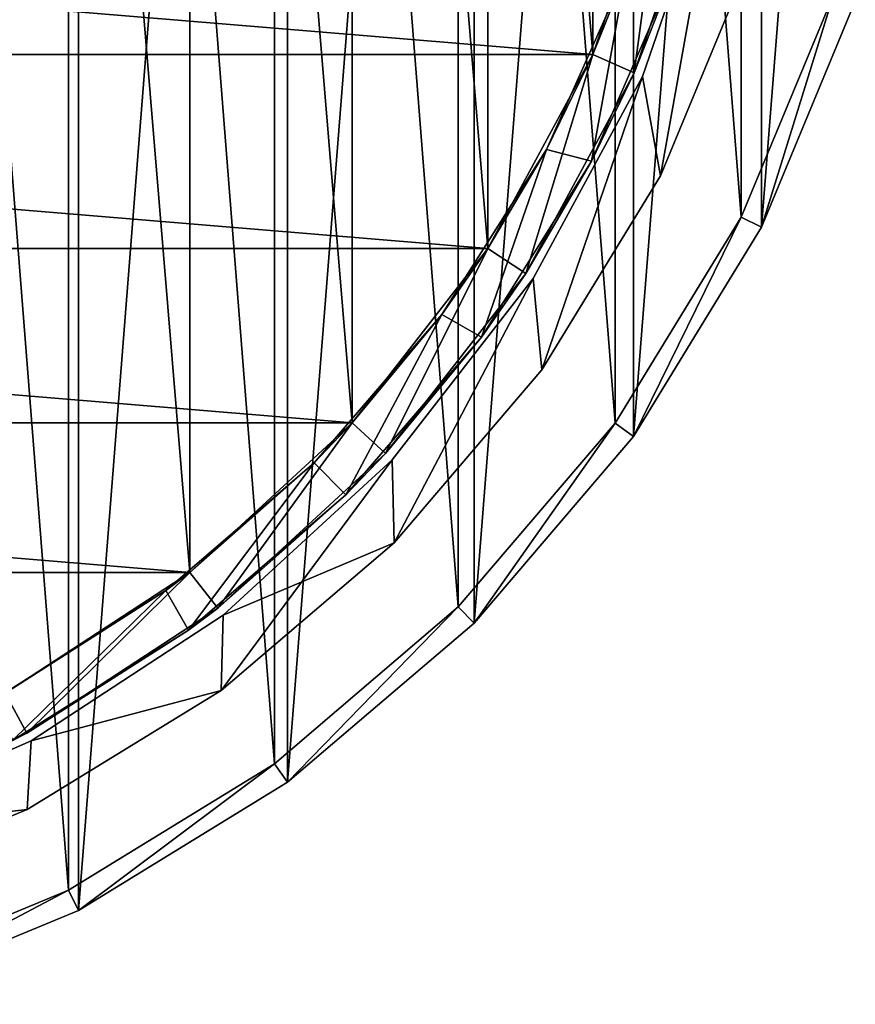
# Model space of a CAD drawing. Header units: millimetres. Extents: x -182 to 217, y -96 to 236.
# Tile 244 of 256: x 207 to 216, y -16 to -6. Entities that reach past the tile are written whole.
import ezdxf

# ---------------------------------------------------------------- set-up
doc = ezdxf.new("R2010")
doc.units = ezdxf.units.MM
doc.header["$LTSCALE"] = 52.148148
for name, color, linetype in [('823', 7, 'CONTINUOUS'), ('824', 7, 'CONTINUOUS'), ('825', 7, 'CONTINUOUS'), ('827', 7, 'CONTINUOUS'), ('828', 7, 'CONTINUOUS'), ('830', 7, 'CONTINUOUS'), ('831', 7, 'CONTINUOUS'), ('862', 7, 'CONTINUOUS'), ('863', 7, 'CONTINUOUS'), ('865', 7, 'CONTINUOUS'), ('866', 7, 'CONTINUOUS'), ('881', 7, 'CONTINUOUS'), ('885', 7, 'CONTINUOUS'), ('886', 7, 'CONTINUOUS'), ('889', 7, 'CONTINUOUS'), ('890', 7, 'CONTINUOUS')]:
    doc.layers.add(name, color=color, linetype=linetype)

msp = doc.modelspace()

# ---------------------------------------------------------------- linework, layer by layer
at = {"layer": '823', "color": 7, "linetype": 'CONTINUOUS', "true_color": 0xaaaaaa}
for points in [[(207.831, 15.37, -69.5), (205.33, -16.406, -69.5), (205.33, 16.406, -69.5), (207.831, 15.37, -69.5)], [(207.831, -15.37, -69.5), (205.33, -16.406, -69.5), (207.831, 15.37, -69.5), (207.831, -15.37, -69.5)], [(210.139, 13.956, -69.5), (207.831, -15.37, -69.5), (207.831, 15.37, -69.5), (210.139, 13.956, -69.5)], [(210.139, -13.956, -69.5), (207.831, -15.37, -69.5), (210.139, 13.956, -69.5), (210.139, -13.956, -69.5)], [(212.198, 12.198, -69.5), (210.139, -13.956, -69.5), (210.139, 13.956, -69.5), (212.198, 12.198, -69.5)], [(212.198, -12.198, -69.5), (210.139, -13.956, -69.5), (212.198, 12.198, -69.5), (212.198, -12.198, -69.5)], [(213.956, 10.139, -69.5), (212.198, -12.198, -69.5), (212.198, 12.198, -69.5), (213.956, 10.139, -69.5)], [(213.956, -10.139, -69.5), (212.198, -12.198, -69.5), (213.956, 10.139, -69.5), (213.956, -10.139, -69.5)], [(215.37, 7.831, -69.5), (213.956, -10.139, -69.5), (213.956, 10.139, -69.5), (215.37, 7.831, -69.5)], [(215.37, -7.831, -69.5), (213.956, -10.139, -69.5), (215.37, 7.831, -69.5), (215.37, -7.831, -69.5)], [(216.406, 5.33, -69.5), (215.37, -7.831, -69.5), (215.37, 7.831, -69.5), (216.406, 5.33, -69.5)], [(216.406, -5.33, -69.5), (215.37, -7.831, -69.5), (216.406, 5.33, -69.5), (216.406, -5.33, -69.5)]]:
    msp.add_3dface(points, dxfattribs=at)
at = {"layer": '824', "color": 7, "linetype": 'CONTINUOUS', "true_color": 0xaaaaaa}
for points in [[(215.147, -7.718, 29.5), (215.37, -7.831, 29.5), (216.168, -5.253, 29.5), (215.147, -7.718, 29.5)], [(215.37, -7.831, 29.5), (216.406, -5.33, 29.5), (216.168, -5.253, 29.5), (215.37, -7.831, 29.5)], [(213.753, -9.992, 29.5), (213.956, -10.139, 29.5), (215.147, -7.718, 29.5), (213.753, -9.992, 29.5)], [(213.956, -10.139, 29.5), (215.37, -7.831, 29.5), (215.147, -7.718, 29.5), (213.956, -10.139, 29.5)], [(212.021, -12.021, 29.5), (212.198, -12.198, 29.5), (213.753, -9.992, 29.5), (212.021, -12.021, 29.5)], [(212.198, -12.198, 29.5), (213.956, -10.139, 29.5), (213.753, -9.992, 29.5), (212.198, -12.198, 29.5)], [(209.992, -13.753, 29.5), (210.139, -13.956, 29.5), (212.021, -12.021, 29.5), (209.992, -13.753, 29.5)], [(210.139, -13.956, 29.5), (212.198, -12.198, 29.5), (212.021, -12.021, 29.5), (210.139, -13.956, 29.5)], [(207.718, -15.147, 29.5), (207.831, -15.37, 29.5), (209.992, -13.753, 29.5), (207.718, -15.147, 29.5)], [(207.831, -15.37, 29.5), (210.139, -13.956, 29.5), (209.992, -13.753, 29.5), (207.831, -15.37, 29.5)], [(205.253, -16.168, 29.5), (205.33, -16.406, 29.5), (207.718, -15.147, 29.5), (205.253, -16.168, 29.5)], [(205.33, -16.406, 29.5), (207.831, -15.37, 29.5), (207.718, -15.147, 29.5), (205.33, -16.406, 29.5)]]:
    msp.add_3dface(points, dxfattribs=at)
at = {"layer": '825', "color": 7, "linetype": 'CONTINUOUS', "true_color": 0xaaaaaa}
for points in [[(215.37, -7.831, -69.5), (216.406, -5.33, -69.5), (215.37, -7.831, 29.5), (215.37, -7.831, -69.5)], [(216.406, -5.33, -69.5), (216.406, -5.33, 29.5), (215.37, -7.831, 29.5), (216.406, -5.33, -69.5)], [(213.956, -10.139, -69.5), (215.37, -7.831, -69.5), (213.956, -10.139, 29.5), (213.956, -10.139, -69.5)], [(215.37, -7.831, -69.5), (215.37, -7.831, 29.5), (213.956, -10.139, 29.5), (215.37, -7.831, -69.5)], [(212.198, -12.198, -69.5), (213.956, -10.139, -69.5), (212.198, -12.198, 29.5), (212.198, -12.198, -69.5)], [(213.956, -10.139, -69.5), (213.956, -10.139, 29.5), (212.198, -12.198, 29.5), (213.956, -10.139, -69.5)], [(210.139, -13.956, -69.5), (212.198, -12.198, -69.5), (210.139, -13.956, 29.5), (210.139, -13.956, -69.5)], [(212.198, -12.198, -69.5), (212.198, -12.198, 29.5), (210.139, -13.956, 29.5), (212.198, -12.198, -69.5)], [(207.831, -15.37, -69.5), (210.139, -13.956, -69.5), (207.831, -15.37, 29.5), (207.831, -15.37, -69.5)], [(210.139, -13.956, -69.5), (210.139, -13.956, 29.5), (207.831, -15.37, 29.5), (210.139, -13.956, -69.5)], [(205.33, -16.406, -69.5), (207.831, -15.37, -69.5), (205.33, -16.406, 29.5), (205.33, -16.406, -69.5)], [(207.831, -15.37, -69.5), (207.831, -15.37, 29.5), (205.33, -16.406, 29.5), (207.831, -15.37, -69.5)]]:
    msp.add_3dface(points, dxfattribs=at)
at = {"layer": '827', "color": 7, "linetype": 'CONTINUOUS', "true_color": 0xaaaaaa}
for points in [[(209.06, 11.64, -67), (207.02, 12.972, -67), (209.06, -11.64, -67), (209.06, 11.64, -67)], [(209.06, -11.64, -67), (207.02, 12.972, -67), (207.02, -12.972, -67), (209.06, -11.64, -67)], [(210.852, 9.99, -67), (209.06, 11.64, -67), (210.852, -9.99, -67), (210.852, 9.99, -67)], [(210.852, -9.99, -67), (209.06, 11.64, -67), (209.06, -11.64, -67), (210.852, -9.99, -67)], [(212.348, 8.067, -67), (210.852, 9.99, -67), (212.348, -8.067, -67), (212.348, 8.067, -67)], [(212.348, -8.067, -67), (210.852, 9.99, -67), (210.852, -9.99, -67), (212.348, -8.067, -67)], [(213.508, 5.925, -67), (212.348, 8.067, -67), (213.508, -5.925, -67), (213.508, 5.925, -67)], [(213.508, -5.925, -67), (212.348, 8.067, -67), (212.348, -8.067, -67), (213.508, -5.925, -67)], [(214.299, -3.621, -67), (213.508, 5.925, -67), (213.508, -5.925, -67), (214.299, -3.621, -67)]]:
    msp.add_3dface(points, dxfattribs=at)
at = {"layer": '828', "color": 7, "linetype": 'CONTINUOUS', "true_color": 0xaaaaaa}
for points in [[(214.299, -3.621, -67), (213.508, -5.925, -67), (214.299, -3.621, 24), (214.299, -3.621, -67)], [(214.299, -3.621, 24), (213.508, -5.925, -67), (213.508, -5.925, 24), (214.299, -3.621, 24)], [(213.508, -5.925, -67), (212.348, -8.067, -67), (213.508, -5.925, 24), (213.508, -5.925, -67)], [(213.508, -5.925, 24), (212.348, -8.067, -67), (212.348, -8.067, 24), (213.508, -5.925, 24)], [(212.348, -8.067, -67), (210.852, -9.99, -67), (212.348, -8.067, 24), (212.348, -8.067, -67)], [(212.348, -8.067, 24), (210.852, -9.99, -67), (210.852, -9.99, 24), (212.348, -8.067, 24)], [(210.852, -9.99, -67), (209.06, -11.64, -67), (210.852, -9.99, 24), (210.852, -9.99, -67)], [(210.852, -9.99, 24), (209.06, -11.64, -67), (209.06, -11.64, 24), (210.852, -9.99, 24)], [(209.06, -11.64, -67), (207.02, -12.972, -67), (209.06, -11.64, 24), (209.06, -11.64, -67)], [(209.06, -11.64, 24), (207.02, -12.972, -67), (207.02, -12.972, 24), (209.06, -11.64, 24)]]:
    msp.add_3dface(points, dxfattribs=at)
at = {"layer": '830', "color": 7, "linetype": 'CONTINUOUS', "true_color": 0xaaaaaa}
for points in [[(214.299, -3.621, 24), (213.508, -5.925, 24), (213.966, -6.126, 24), (214.299, -3.621, 24)], [(214.783, -3.744, 24), (214.299, -3.621, 24), (213.966, -6.126, 24), (214.783, -3.744, 24)], [(213.508, -5.925, 24), (212.348, -8.067, 24), (212.767, -8.341, 24), (213.508, -5.925, 24)], [(213.966, -6.126, 24), (213.508, -5.925, 24), (212.767, -8.341, 24), (213.966, -6.126, 24)], [(212.348, -8.067, 24), (210.852, -9.99, 24), (211.22, -10.329, 24), (212.348, -8.067, 24)], [(212.767, -8.341, 24), (212.348, -8.067, 24), (211.22, -10.329, 24), (212.767, -8.341, 24)], [(210.852, -9.99, 24), (209.06, -11.64, 24), (209.367, -12.034, 24), (210.852, -9.99, 24)], [(211.22, -10.329, 24), (210.852, -9.99, 24), (209.367, -12.034, 24), (211.22, -10.329, 24)], [(209.06, -11.64, 24), (207.02, -12.972, 24), (207.258, -13.412, 24), (209.06, -11.64, 24)], [(209.367, -12.034, 24), (209.06, -11.64, 24), (207.258, -13.412, 24), (209.367, -12.034, 24)], [(207.258, -13.412, 24), (207.02, -12.972, 24), (204.952, -14.424, 24), (207.258, -13.412, 24)]]:
    msp.add_3dface(points, dxfattribs=at)
at = {"layer": '831', "color": 7, "linetype": 'CONTINUOUS', "true_color": 0xaaaaaa}
for points in [[(214.783, -3.744, 24), (213.966, -6.126, 24), (214.407, -5, 24.5), (214.783, -3.744, 24)], [(214.407, -5, 27), (213.966, -6.126, 24), (213.495, -7.103, 27), (214.407, -5, 27)], [(214.407, -5, 24.5), (213.966, -6.126, 24), (214.407, -5, 27), (214.407, -5, 24.5)], [(213.966, -6.126, 24), (212.767, -8.341, 24), (213.495, -7.103, 27), (213.966, -6.126, 24)], [(213.495, -7.103, 27), (212.767, -8.341, 24), (212.278, -9.045, 27), (213.495, -7.103, 27)], [(212.767, -8.341, 24), (211.22, -10.329, 24), (212.278, -9.045, 27), (212.767, -8.341, 24)], [(212.278, -9.045, 27), (211.22, -10.329, 24), (210.783, -10.783, 27), (212.278, -9.045, 27)], [(211.22, -10.329, 24), (209.367, -12.034, 24), (210.783, -10.783, 27), (211.22, -10.329, 24)], [(210.783, -10.783, 27), (209.367, -12.034, 24), (209.045, -12.278, 27), (210.783, -10.783, 27)], [(209.367, -12.034, 24), (207.258, -13.412, 24), (209.045, -12.278, 27), (209.367, -12.034, 24)], [(209.045, -12.278, 27), (207.258, -13.412, 24), (207.103, -13.495, 27), (209.045, -12.278, 27)], [(207.258, -13.412, 24), (204.952, -14.424, 24), (207.103, -13.495, 27), (207.258, -13.412, 24)]]:
    msp.add_3dface(points, dxfattribs=at)
at = {"layer": '862', "color": 7, "linetype": 'CONTINUOUS', "true_color": 0xaaaaaa}
for points in [[(207.718, 15.147, 31.5), (205.253, 16.168, 31.5), (207.718, -15.147, 31.5), (207.718, 15.147, 31.5)], [(207.718, -15.147, 31.5), (205.253, 16.168, 31.5), (205.253, -16.168, 31.5), (207.718, -15.147, 31.5)], [(209.992, 13.753, 31.5), (207.718, 15.147, 31.5), (209.992, -13.753, 31.5), (209.992, 13.753, 31.5)], [(209.992, -13.753, 31.5), (207.718, 15.147, 31.5), (207.718, -15.147, 31.5), (209.992, -13.753, 31.5)], [(212.021, 12.021, 31.5), (209.992, 13.753, 31.5), (212.021, -12.021, 31.5), (212.021, 12.021, 31.5)], [(212.021, -12.021, 31.5), (209.992, 13.753, 31.5), (209.992, -13.753, 31.5), (212.021, -12.021, 31.5)], [(213.753, 9.992, 31.5), (212.021, 12.021, 31.5), (213.753, -9.992, 31.5), (213.753, 9.992, 31.5)], [(213.753, -9.992, 31.5), (212.021, 12.021, 31.5), (212.021, -12.021, 31.5), (213.753, -9.992, 31.5)], [(215.147, 7.718, 31.5), (213.753, 9.992, 31.5), (215.147, -7.718, 31.5), (215.147, 7.718, 31.5)], [(215.147, -7.718, 31.5), (213.753, 9.992, 31.5), (213.753, -9.992, 31.5), (215.147, -7.718, 31.5)], [(216.168, -5.253, 31.5), (215.147, 7.718, 31.5), (215.147, -7.718, 31.5), (216.168, -5.253, 31.5)]]:
    msp.add_3dface(points, dxfattribs=at)
at = {"layer": '863', "color": 7, "linetype": 'CONTINUOUS', "true_color": 0xaaaaaa}
for points in [[(214.299, -3.621, 29.5), (213.508, -5.925, 29.5), (185.701, -3.621, 29.5), (214.299, -3.621, 29.5)], [(185.701, -3.621, 29.5), (213.508, -5.925, 29.5), (186.492, -5.925, 29.5), (185.701, -3.621, 29.5)], [(213.508, -5.925, 29.5), (212.348, -8.067, 29.5), (186.492, -5.925, 29.5), (213.508, -5.925, 29.5)], [(186.492, -5.925, 29.5), (212.348, -8.067, 29.5), (187.652, -8.067, 29.5), (186.492, -5.925, 29.5)], [(212.348, -8.067, 29.5), (210.852, -9.99, 29.5), (187.652, -8.067, 29.5), (212.348, -8.067, 29.5)], [(187.652, -8.067, 29.5), (210.852, -9.99, 29.5), (189.148, -9.99, 29.5), (187.652, -8.067, 29.5)], [(210.852, -9.99, 29.5), (209.06, -11.64, 29.5), (189.148, -9.99, 29.5), (210.852, -9.99, 29.5)], [(189.148, -9.99, 29.5), (209.06, -11.64, 29.5), (190.94, -11.64, 29.5), (189.148, -9.99, 29.5)], [(209.06, -11.64, 29.5), (207.02, -12.972, 29.5), (190.94, -11.64, 29.5), (209.06, -11.64, 29.5)]]:
    msp.add_3dface(points, dxfattribs=at)
at = {"layer": '865', "color": 7, "linetype": 'CONTINUOUS', "true_color": 0xaaaaaa}
for points in [[(215.147, -7.718, 29.5), (216.168, -5.253, 29.5), (215.147, -7.718, 31.5), (215.147, -7.718, 29.5)], [(216.168, -5.253, 29.5), (216.168, -5.253, 31.5), (215.147, -7.718, 31.5), (216.168, -5.253, 29.5)], [(213.753, -9.992, 29.5), (215.147, -7.718, 29.5), (213.753, -9.992, 31.5), (213.753, -9.992, 29.5)], [(215.147, -7.718, 29.5), (215.147, -7.718, 31.5), (213.753, -9.992, 31.5), (215.147, -7.718, 29.5)], [(212.021, -12.021, 29.5), (213.753, -9.992, 29.5), (212.021, -12.021, 31.5), (212.021, -12.021, 29.5)], [(213.753, -9.992, 29.5), (213.753, -9.992, 31.5), (212.021, -12.021, 31.5), (213.753, -9.992, 29.5)], [(209.992, -13.753, 29.5), (212.021, -12.021, 29.5), (209.992, -13.753, 31.5), (209.992, -13.753, 29.5)], [(212.021, -12.021, 29.5), (212.021, -12.021, 31.5), (209.992, -13.753, 31.5), (212.021, -12.021, 29.5)], [(207.718, -15.147, 29.5), (209.992, -13.753, 29.5), (207.718, -15.147, 31.5), (207.718, -15.147, 29.5)], [(209.992, -13.753, 29.5), (209.992, -13.753, 31.5), (207.718, -15.147, 31.5), (209.992, -13.753, 29.5)], [(205.253, -16.168, 29.5), (207.718, -15.147, 29.5), (205.253, -16.168, 31.5), (205.253, -16.168, 29.5)], [(207.718, -15.147, 29.5), (207.718, -15.147, 31.5), (205.253, -16.168, 31.5), (207.718, -15.147, 29.5)]]:
    msp.add_3dface(points, dxfattribs=at)
at = {"layer": '866', "color": 7, "linetype": 'CONTINUOUS', "true_color": 0xaaaaaa}
for points in [[(213.508, -5.925, 29.5), (214.299, -3.621, 29.5), (213.877, -5, 27), (213.508, -5.925, 29.5)], [(212.998, -6.972, 27), (213.508, -5.925, 29.5), (213.877, -5, 27), (212.998, -6.972, 27)], [(212.348, -8.067, 29.5), (213.508, -5.925, 29.5), (212.998, -6.972, 27), (212.348, -8.067, 29.5)], [(211.841, -8.795, 27), (212.348, -8.067, 29.5), (212.998, -6.972, 27), (211.841, -8.795, 27)], [(210.852, -9.99, 29.5), (212.348, -8.067, 29.5), (211.841, -8.795, 27), (210.852, -9.99, 29.5)], [(210.43, -10.43, 27), (210.852, -9.99, 29.5), (211.841, -8.795, 27), (210.43, -10.43, 27)], [(209.06, -11.64, 29.5), (210.852, -9.99, 29.5), (210.43, -10.43, 27), (209.06, -11.64, 29.5)], [(208.795, -11.841, 27), (209.06, -11.64, 29.5), (210.43, -10.43, 27), (208.795, -11.841, 27)], [(207.02, -12.972, 29.5), (209.06, -11.64, 29.5), (208.795, -11.841, 27), (207.02, -12.972, 29.5)], [(206.972, -12.998, 27), (207.02, -12.972, 29.5), (208.795, -11.841, 27), (206.972, -12.998, 27)]]:
    msp.add_3dface(points, dxfattribs=at)
at = {"layer": '881', "color": 7, "linetype": 'CONTINUOUS', "true_color": 0xaaaaaa}
for points in [[(213.495, -7.103, 27), (212.998, -6.972, 27), (213.877, -5, 27), (213.495, -7.103, 27)], [(214.407, -5, 27), (213.495, -7.103, 27), (213.877, -5, 27), (214.407, -5, 27)], [(212.278, -9.045, 27), (211.841, -8.795, 27), (212.998, -6.972, 27), (212.278, -9.045, 27)], [(213.495, -7.103, 27), (212.278, -9.045, 27), (212.998, -6.972, 27), (213.495, -7.103, 27)], [(210.783, -10.783, 27), (210.43, -10.43, 27), (211.841, -8.795, 27), (210.783, -10.783, 27)], [(212.278, -9.045, 27), (210.783, -10.783, 27), (211.841, -8.795, 27), (212.278, -9.045, 27)], [(209.045, -12.278, 27), (208.795, -11.841, 27), (210.43, -10.43, 27), (209.045, -12.278, 27)], [(210.783, -10.783, 27), (209.045, -12.278, 27), (210.43, -10.43, 27), (210.783, -10.783, 27)], [(207.103, -13.495, 27), (206.972, -12.998, 27), (208.795, -11.841, 27), (207.103, -13.495, 27)], [(209.045, -12.278, 27), (207.103, -13.495, 27), (208.795, -11.841, 27), (209.045, -12.278, 27)]]:
    msp.add_3dface(points, dxfattribs=at)
at = {"layer": '885', "color": 7, "linetype": 'CONTINUOUS', "true_color": 0xaaaaaa}
for points in [[(214.057, -6.166, 28), (214.256, -7.264, 28), (214.88, -3.768, 28), (214.057, -6.166, 28)], [(214.256, -7.264, 28), (215.217, -4.944, 28), (214.88, -3.768, 28), (214.256, -7.264, 28)], [(212.851, -8.396, 28), (212.944, -9.405, 28), (214.057, -6.166, 28), (212.851, -8.396, 28)], [(212.944, -9.405, 28), (214.256, -7.264, 28), (214.057, -6.166, 28), (212.944, -9.405, 28)], [(211.293, -10.396, 28), (211.314, -11.314, 28), (212.851, -8.396, 28), (211.293, -10.396, 28)], [(211.314, -11.314, 28), (212.944, -9.405, 28), (212.851, -8.396, 28), (211.314, -11.314, 28)], [(209.428, -12.113, 28), (211.314, -11.314, 28), (211.293, -10.396, 28), (209.428, -12.113, 28)], [(209.405, -12.944, 28), (211.314, -11.314, 28), (209.428, -12.113, 28), (209.405, -12.944, 28)], [(207.306, -13.5, 28), (209.405, -12.944, 28), (209.428, -12.113, 28), (207.306, -13.5, 28)], [(207.264, -14.256, 28), (209.405, -12.944, 28), (207.306, -13.5, 28), (207.264, -14.256, 28)], [(204.984, -14.518, 28), (207.264, -14.256, 28), (207.306, -13.5, 28), (204.984, -14.518, 28)], [(204.944, -15.217, 28), (207.264, -14.256, 28), (204.984, -14.518, 28), (204.944, -15.217, 28)]]:
    msp.add_3dface(points, dxfattribs=at)
at = {"layer": '886', "color": 7, "linetype": 'CONTINUOUS', "true_color": 0xaaaaaa}
for points in [[(215.217, -4.944, 28), (214.256, -7.264, 28), (215.217, -4.944, 29.5), (215.217, -4.944, 28)], [(215.217, -4.944, 29.5), (214.256, -7.264, 28), (214.256, -7.264, 29.5), (215.217, -4.944, 29.5)], [(214.256, -7.264, 28), (212.944, -9.405, 28), (214.256, -7.264, 29.5), (214.256, -7.264, 28)], [(214.256, -7.264, 29.5), (212.944, -9.405, 28), (212.944, -9.405, 29.5), (214.256, -7.264, 29.5)], [(212.944, -9.405, 28), (211.314, -11.314, 28), (212.944, -9.405, 29.5), (212.944, -9.405, 28)], [(212.944, -9.405, 29.5), (211.314, -11.314, 28), (211.314, -11.314, 29.5), (212.944, -9.405, 29.5)], [(211.314, -11.314, 28), (209.405, -12.944, 28), (211.314, -11.314, 29.5), (211.314, -11.314, 28)], [(211.314, -11.314, 29.5), (209.405, -12.944, 28), (209.405, -12.944, 29.5), (211.314, -11.314, 29.5)], [(209.405, -12.944, 28), (207.264, -14.256, 28), (209.405, -12.944, 29.5), (209.405, -12.944, 28)], [(209.405, -12.944, 29.5), (207.264, -14.256, 28), (207.264, -14.256, 29.5), (209.405, -12.944, 29.5)], [(207.264, -14.256, 28), (204.944, -15.217, 28), (207.264, -14.256, 29.5), (207.264, -14.256, 28)], [(207.264, -14.256, 29.5), (204.944, -15.217, 28), (204.944, -15.217, 29.5), (207.264, -14.256, 29.5)]]:
    msp.add_3dface(points, dxfattribs=at)
at = {"layer": '889', "color": 7, "linetype": 'CONTINUOUS', "true_color": 0xaaaaaa}
for points in [[(214.88, -3.768, 29.5), (214.256, -7.264, 29.5), (214.057, -6.166, 29.5), (214.88, -3.768, 29.5)], [(215.217, -4.944, 29.5), (214.256, -7.264, 29.5), (214.88, -3.768, 29.5), (215.217, -4.944, 29.5)], [(214.057, -6.166, 29.5), (212.944, -9.405, 29.5), (212.851, -8.396, 29.5), (214.057, -6.166, 29.5)], [(214.256, -7.264, 29.5), (212.944, -9.405, 29.5), (214.057, -6.166, 29.5), (214.256, -7.264, 29.5)], [(212.851, -8.396, 29.5), (211.314, -11.314, 29.5), (211.293, -10.396, 29.5), (212.851, -8.396, 29.5)], [(212.944, -9.405, 29.5), (211.314, -11.314, 29.5), (212.851, -8.396, 29.5), (212.944, -9.405, 29.5)], [(211.314, -11.314, 29.5), (209.405, -12.944, 29.5), (211.293, -10.396, 29.5), (211.314, -11.314, 29.5)], [(211.293, -10.396, 29.5), (209.405, -12.944, 29.5), (209.428, -12.113, 29.5), (211.293, -10.396, 29.5)], [(209.428, -12.113, 29.5), (209.405, -12.944, 29.5), (207.306, -13.5, 29.5), (209.428, -12.113, 29.5)], [(209.405, -12.944, 29.5), (207.264, -14.256, 29.5), (207.306, -13.5, 29.5), (209.405, -12.944, 29.5)], [(207.306, -13.5, 29.5), (207.264, -14.256, 29.5), (204.984, -14.518, 29.5), (207.306, -13.5, 29.5)], [(207.264, -14.256, 29.5), (204.944, -15.217, 29.5), (204.984, -14.518, 29.5), (207.264, -14.256, 29.5)]]:
    msp.add_3dface(points, dxfattribs=at)
at = {"layer": '890', "color": 7, "linetype": 'CONTINUOUS', "true_color": 0xaaaaaa}
for points in [[(214.057, -6.166, 28), (214.88, -3.768, 28), (214.057, -6.166, 29.5), (214.057, -6.166, 28)], [(214.88, -3.768, 28), (214.88, -3.768, 29.5), (214.057, -6.166, 29.5), (214.88, -3.768, 28)], [(212.851, -8.396, 28), (214.057, -6.166, 28), (212.851, -8.396, 29.5), (212.851, -8.396, 28)], [(214.057, -6.166, 28), (214.057, -6.166, 29.5), (212.851, -8.396, 29.5), (214.057, -6.166, 28)], [(211.293, -10.396, 28), (212.851, -8.396, 28), (211.293, -10.396, 29.5), (211.293, -10.396, 28)], [(212.851, -8.396, 28), (212.851, -8.396, 29.5), (211.293, -10.396, 29.5), (212.851, -8.396, 28)], [(209.428, -12.113, 28), (211.293, -10.396, 28), (209.428, -12.113, 29.5), (209.428, -12.113, 28)], [(211.293, -10.396, 28), (211.293, -10.396, 29.5), (209.428, -12.113, 29.5), (211.293, -10.396, 28)], [(207.306, -13.5, 28), (209.428, -12.113, 28), (207.306, -13.5, 29.5), (207.306, -13.5, 28)], [(209.428, -12.113, 28), (209.428, -12.113, 29.5), (207.306, -13.5, 29.5), (209.428, -12.113, 28)], [(204.984, -14.518, 28), (207.306, -13.5, 28), (204.984, -14.518, 29.5), (204.984, -14.518, 28)], [(207.306, -13.5, 28), (207.306, -13.5, 29.5), (204.984, -14.518, 29.5), (207.306, -13.5, 28)]]:
    msp.add_3dface(points, dxfattribs=at)

doc.saveas('drawing.dxf')
